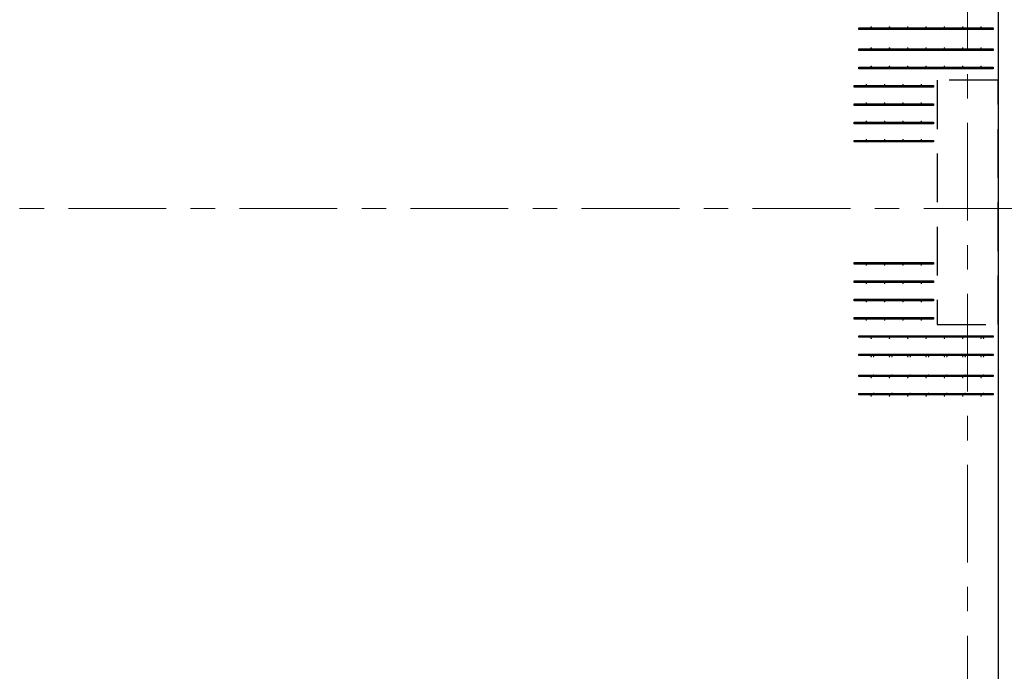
# Model space of a CAD drawing. Header units: metres. Extents: x -38 to 85, y -15 to 19.
# Tile 38 of 95: x 28.67 to 32.7, y 10.9 to 13.57. Entities that reach past the tile are written whole.
import ezdxf

# ---------------------------------------------------------------- set-up
doc = ezdxf.new("R2010")
doc.units = ezdxf.units.M
for name, pattern in [('______11', [0.5, 0.4, -0.05, 0, -0.05]), ('______2', [0.27, 0.2, -0.07]), ('______5', [1.1, 0.8, -0.1, 0.1, -0.1])]:
    doc.linetypes.add(name, pattern=pattern)
for name, color, linetype, lineweight in [('XR$2$Осевая линия (1)', 7, '______5', 13), ('XR$3$Арматурный каркас 01', 4, 'Continuous', 35), ('XR$3$Перекрытие (1)', 7, 'Continuous', 35), ('XR$5$Стена (1)', 7, 'Continuous', 35)]:
    doc.layers.add(name, color=color, linetype=linetype, lineweight=lineweight)

msp = doc.modelspace()

# ---------------------------------------------------------------- hatches: boundary and pattern name
at = {"layer": 'XR$3$Арматурный каркас 01', "linetype": 'Continuous', "lineweight": 50, "transparency": 33554687}
for points in [[(32.158, 13.543), (32.1578, 13.5441), (32.1571, 13.5451), (32.1561, 13.5458), (32.155, 13.546), (32.1539, 13.5458), (32.1529, 13.5451), (32.1522, 13.5441), (32.152, 13.543), (32.1522, 13.5419), (32.1529, 13.5409), (32.1539, 13.5402), (32.155, 13.54), (32.1561, 13.5402), (32.1571, 13.5409), (32.1578, 13.5419)], [(32.233, 13.543), (32.2328, 13.5441), (32.2321, 13.5451), (32.2311, 13.5458), (32.23, 13.546), (32.2289, 13.5458), (32.2279, 13.5451), (32.2272, 13.5441), (32.227, 13.543), (32.2272, 13.5419), (32.2279, 13.5409), (32.2289, 13.5402), (32.23, 13.54), (32.2311, 13.5402), (32.2321, 13.5409), (32.2328, 13.5419)], [(32.308, 13.543), (32.3078, 13.5441), (32.3071, 13.5451), (32.3061, 13.5458), (32.305, 13.546), (32.3039, 13.5458), (32.3029, 13.5451), (32.3022, 13.5441), (32.302, 13.543), (32.3022, 13.5419), (32.3029, 13.5409), (32.3039, 13.5402), (32.305, 13.54), (32.3061, 13.5402), (32.3071, 13.5409), (32.3078, 13.5419)], [(32.383, 13.543), (32.3828, 13.5441), (32.3821, 13.5451), (32.3811, 13.5458), (32.38, 13.546), (32.3789, 13.5458), (32.3779, 13.5451), (32.3772, 13.5441), (32.377, 13.543), (32.3772, 13.5419), (32.3779, 13.5409), (32.3789, 13.5402), (32.38, 13.54), (32.3811, 13.5402), (32.3821, 13.5409), (32.3828, 13.5419)], [(32.458, 13.543), (32.4578, 13.5441), (32.4571, 13.5451), (32.4561, 13.5458), (32.455, 13.546), (32.4539, 13.5458), (32.4529, 13.5451), (32.4522, 13.5441), (32.452, 13.543), (32.4522, 13.5419), (32.4529, 13.5409), (32.4539, 13.5402), (32.455, 13.54), (32.4561, 13.5402), (32.4571, 13.5409), (32.4578, 13.5419)], [(32.533, 13.543), (32.5328, 13.5441), (32.5321, 13.5451), (32.5311, 13.5458), (32.53, 13.546), (32.5289, 13.5458), (32.5279, 13.5451), (32.5272, 13.5441), (32.527, 13.543), (32.5272, 13.5419), (32.5279, 13.5409), (32.5289, 13.5402), (32.53, 13.54), (32.5311, 13.5402), (32.5321, 13.5409), (32.5328, 13.5419)], [(32.608, 13.543), (32.6078, 13.5441), (32.6071, 13.5451), (32.6061, 13.5458), (32.605, 13.546), (32.6039, 13.5458), (32.6029, 13.5451), (32.6022, 13.5441), (32.602, 13.543), (32.6022, 13.5419), (32.6029, 13.5409), (32.6039, 13.5402), (32.605, 13.54), (32.6061, 13.5402), (32.6071, 13.5409), (32.6078, 13.5419)], [(32.158, 13.457), (32.1578, 13.4581), (32.1571, 13.4591), (32.1561, 13.4598), (32.155, 13.46), (32.1539, 13.4598), (32.1529, 13.4591), (32.1522, 13.4581), (32.152, 13.457), (32.1522, 13.4559), (32.1529, 13.4549), (32.1539, 13.4542), (32.155, 13.454), (32.1561, 13.4542), (32.1571, 13.4549), (32.1578, 13.4559)], [(32.233, 13.457), (32.2328, 13.4581), (32.2321, 13.4591), (32.2311, 13.4598), (32.23, 13.46), (32.2289, 13.4598), (32.2279, 13.4591), (32.2272, 13.4581), (32.227, 13.457), (32.2272, 13.4559), (32.2279, 13.4549), (32.2289, 13.4542), (32.23, 13.454), (32.2311, 13.4542), (32.2321, 13.4549), (32.2328, 13.4559)], [(32.308, 13.457), (32.3078, 13.4581), (32.3071, 13.4591), (32.3061, 13.4598), (32.305, 13.46), (32.3039, 13.4598), (32.3029, 13.4591), (32.3022, 13.4581), (32.302, 13.457), (32.3022, 13.4559), (32.3029, 13.4549), (32.3039, 13.4542), (32.305, 13.454), (32.3061, 13.4542), (32.3071, 13.4549), (32.3078, 13.4559)], [(32.383, 13.457), (32.3828, 13.4581), (32.3821, 13.4591), (32.3811, 13.4598), (32.38, 13.46), (32.3789, 13.4598), (32.3779, 13.4591), (32.3772, 13.4581), (32.377, 13.457), (32.3772, 13.4559), (32.3779, 13.4549), (32.3789, 13.4542), (32.38, 13.454), (32.3811, 13.4542), (32.3821, 13.4549), (32.3828, 13.4559)], [(32.458, 13.457), (32.4578, 13.4581), (32.4571, 13.4591), (32.4561, 13.4598), (32.455, 13.46), (32.4539, 13.4598), (32.4529, 13.4591), (32.4522, 13.4581), (32.452, 13.457), (32.4522, 13.4559), (32.4529, 13.4549), (32.4539, 13.4542), (32.455, 13.454), (32.4561, 13.4542), (32.4571, 13.4549), (32.4578, 13.4559)], [(32.533, 13.457), (32.5328, 13.4581), (32.5321, 13.4591), (32.5311, 13.4598), (32.53, 13.46), (32.5289, 13.4598), (32.5279, 13.4591), (32.5272, 13.4581), (32.527, 13.457), (32.5272, 13.4559), (32.5279, 13.4549), (32.5289, 13.4542), (32.53, 13.454), (32.5311, 13.4542), (32.5321, 13.4549), (32.5328, 13.4559)], [(32.608, 13.457), (32.6078, 13.4581), (32.6071, 13.4591), (32.6061, 13.4598), (32.605, 13.46), (32.6039, 13.4598), (32.6029, 13.4591), (32.6022, 13.4581), (32.602, 13.457), (32.6022, 13.4559), (32.6029, 13.4549), (32.6039, 13.4542), (32.605, 13.454), (32.6061, 13.4542), (32.6071, 13.4549), (32.6078, 13.4559)], [(32.158, 13.382), (32.1578, 13.3831), (32.1571, 13.3841), (32.1561, 13.3848), (32.155, 13.385), (32.1539, 13.3848), (32.1529, 13.3841), (32.1522, 13.3831), (32.152, 13.382), (32.1522, 13.3809), (32.1529, 13.3799), (32.1539, 13.3792), (32.155, 13.379), (32.1561, 13.3792), (32.1571, 13.3799), (32.1578, 13.3809)], [(32.233, 13.382), (32.2328, 13.3831), (32.2321, 13.3841), (32.2311, 13.3848), (32.23, 13.385), (32.2289, 13.3848), (32.2279, 13.3841), (32.2272, 13.3831), (32.227, 13.382), (32.2272, 13.3809), (32.2279, 13.3799), (32.2289, 13.3792), (32.23, 13.379), (32.2311, 13.3792), (32.2321, 13.3799), (32.2328, 13.3809)], [(32.308, 13.382), (32.3078, 13.3831), (32.3071, 13.3841), (32.3061, 13.3848), (32.305, 13.385), (32.3039, 13.3848), (32.3029, 13.3841), (32.3022, 13.3831), (32.302, 13.382), (32.3022, 13.3809), (32.3029, 13.3799), (32.3039, 13.3792), (32.305, 13.379), (32.3061, 13.3792), (32.3071, 13.3799), (32.3078, 13.3809)], [(32.383, 13.382), (32.3828, 13.3831), (32.3821, 13.3841), (32.3811, 13.3848), (32.38, 13.385), (32.3789, 13.3848), (32.3779, 13.3841), (32.3772, 13.3831), (32.377, 13.382), (32.3772, 13.3809), (32.3779, 13.3799), (32.3789, 13.3792), (32.38, 13.379), (32.3811, 13.3792), (32.3821, 13.3799), (32.3828, 13.3809)], [(32.458, 13.382), (32.4578, 13.3831), (32.4571, 13.3841), (32.4561, 13.3848), (32.455, 13.385), (32.4539, 13.3848), (32.4529, 13.3841), (32.4522, 13.3831), (32.452, 13.382), (32.4522, 13.3809), (32.4529, 13.3799), (32.4539, 13.3792), (32.455, 13.379), (32.4561, 13.3792), (32.4571, 13.3799), (32.4578, 13.3809)], [(32.533, 13.382), (32.5328, 13.3831), (32.5321, 13.3841), (32.5311, 13.3848), (32.53, 13.385), (32.5289, 13.3848), (32.5279, 13.3841), (32.5272, 13.3831), (32.527, 13.382), (32.5272, 13.3809), (32.5279, 13.3799), (32.5289, 13.3792), (32.53, 13.379), (32.5311, 13.3792), (32.5321, 13.3799), (32.5328, 13.3809)], [(32.608, 13.382), (32.6078, 13.3831), (32.6071, 13.3841), (32.6061, 13.3848), (32.605, 13.385), (32.6039, 13.3848), (32.6029, 13.3841), (32.6022, 13.3831), (32.602, 13.382), (32.6022, 13.3809), (32.6029, 13.3799), (32.6039, 13.3792), (32.605, 13.379), (32.6061, 13.3792), (32.6071, 13.3799), (32.6078, 13.3809)], [(32.138, 13.307), (32.1378, 13.3081), (32.1371, 13.3091), (32.1361, 13.3098), (32.135, 13.31), (32.1339, 13.3098), (32.1329, 13.3091), (32.1322, 13.3081), (32.132, 13.307), (32.1322, 13.3059), (32.1329, 13.3049), (32.1339, 13.3042), (32.135, 13.304), (32.1361, 13.3042), (32.1371, 13.3049), (32.1378, 13.3059)], [(32.213, 13.307), (32.2128, 13.3081), (32.2121, 13.3091), (32.2111, 13.3098), (32.21, 13.31), (32.2089, 13.3098), (32.2079, 13.3091), (32.2072, 13.3081), (32.207, 13.307), (32.2072, 13.3059), (32.2079, 13.3049), (32.2089, 13.3042), (32.21, 13.304), (32.2111, 13.3042), (32.2121, 13.3049), (32.2128, 13.3059)], [(32.288, 13.307), (32.2878, 13.3081), (32.2871, 13.3091), (32.2861, 13.3098), (32.285, 13.31), (32.2839, 13.3098), (32.2829, 13.3091), (32.2822, 13.3081), (32.282, 13.307), (32.2822, 13.3059), (32.2829, 13.3049), (32.2839, 13.3042), (32.285, 13.304), (32.2861, 13.3042), (32.2871, 13.3049), (32.2878, 13.3059)], [(32.363, 13.307), (32.3628, 13.3081), (32.3621, 13.3091), (32.3611, 13.3098), (32.36, 13.31), (32.3589, 13.3098), (32.3579, 13.3091), (32.3572, 13.3081), (32.357, 13.307), (32.3572, 13.3059), (32.3579, 13.3049), (32.3589, 13.3042), (32.36, 13.304), (32.3611, 13.3042), (32.3621, 13.3049), (32.3628, 13.3059)], [(32.138, 13.232), (32.1378, 13.2331), (32.1371, 13.2341), (32.1361, 13.2348), (32.135, 13.235), (32.1339, 13.2348), (32.1329, 13.2341), (32.1322, 13.2331), (32.132, 13.232), (32.1322, 13.2309), (32.1329, 13.2299), (32.1339, 13.2292), (32.135, 13.229), (32.1361, 13.2292), (32.1371, 13.2299), (32.1378, 13.2309)], [(32.213, 13.232), (32.2128, 13.2331), (32.2121, 13.2341), (32.2111, 13.2348), (32.21, 13.235), (32.2089, 13.2348), (32.2079, 13.2341), (32.2072, 13.2331), (32.207, 13.232), (32.2072, 13.2309), (32.2079, 13.2299), (32.2089, 13.2292), (32.21, 13.229), (32.2111, 13.2292), (32.2121, 13.2299), (32.2128, 13.2309)], [(32.288, 13.232), (32.2878, 13.2331), (32.2871, 13.2341), (32.2861, 13.2348), (32.285, 13.235), (32.2839, 13.2348), (32.2829, 13.2341), (32.2822, 13.2331), (32.282, 13.232), (32.2822, 13.2309), (32.2829, 13.2299), (32.2839, 13.2292), (32.285, 13.229), (32.2861, 13.2292), (32.2871, 13.2299), (32.2878, 13.2309)], [(32.363, 13.232), (32.3628, 13.2331), (32.3621, 13.2341), (32.3611, 13.2348), (32.36, 13.235), (32.3589, 13.2348), (32.3579, 13.2341), (32.3572, 13.2331), (32.357, 13.232), (32.3572, 13.2309), (32.3579, 13.2299), (32.3589, 13.2292), (32.36, 13.229), (32.3611, 13.2292), (32.3621, 13.2299), (32.3628, 13.2309)], [(32.138, 13.157), (32.1378, 13.1581), (32.1371, 13.1591), (32.1361, 13.1598), (32.135, 13.16), (32.1339, 13.1598), (32.1329, 13.1591), (32.1322, 13.1581), (32.132, 13.157), (32.1322, 13.1559), (32.1329, 13.1549), (32.1339, 13.1542), (32.135, 13.154), (32.1361, 13.1542), (32.1371, 13.1549), (32.1378, 13.1559)], [(32.213, 13.157), (32.2128, 13.1581), (32.2121, 13.1591), (32.2111, 13.1598), (32.21, 13.16), (32.2089, 13.1598), (32.2079, 13.1591), (32.2072, 13.1581), (32.207, 13.157), (32.2072, 13.1559), (32.2079, 13.1549), (32.2089, 13.1542), (32.21, 13.154), (32.2111, 13.1542), (32.2121, 13.1549), (32.2128, 13.1559)], [(32.288, 13.157), (32.2878, 13.1581), (32.2871, 13.1591), (32.2861, 13.1598), (32.285, 13.16), (32.2839, 13.1598), (32.2829, 13.1591), (32.2822, 13.1581), (32.282, 13.157), (32.2822, 13.1559), (32.2829, 13.1549), (32.2839, 13.1542), (32.285, 13.154), (32.2861, 13.1542), (32.2871, 13.1549), (32.2878, 13.1559)], [(32.363, 13.157), (32.3628, 13.1581), (32.3621, 13.1591), (32.3611, 13.1598), (32.36, 13.16), (32.3589, 13.1598), (32.3579, 13.1591), (32.3572, 13.1581), (32.357, 13.157), (32.3572, 13.1559), (32.3579, 13.1549), (32.3589, 13.1542), (32.36, 13.154), (32.3611, 13.1542), (32.3621, 13.1549), (32.3628, 13.1559)], [(32.138, 13.082), (32.1378, 13.0831), (32.1371, 13.0841), (32.1361, 13.0848), (32.135, 13.085), (32.1339, 13.0848), (32.1329, 13.0841), (32.1322, 13.0831), (32.132, 13.082), (32.1322, 13.0809), (32.1329, 13.0799), (32.1339, 13.0792), (32.135, 13.079), (32.1361, 13.0792), (32.1371, 13.0799), (32.1378, 13.0809)], [(32.213, 13.082), (32.2128, 13.0831), (32.2121, 13.0841), (32.2111, 13.0848), (32.21, 13.085), (32.2089, 13.0848), (32.2079, 13.0841), (32.2072, 13.0831), (32.207, 13.082), (32.2072, 13.0809), (32.2079, 13.0799), (32.2089, 13.0792), (32.21, 13.079), (32.2111, 13.0792), (32.2121, 13.0799), (32.2128, 13.0809)], [(32.288, 13.082), (32.2878, 13.0831), (32.2871, 13.0841), (32.2861, 13.0848), (32.285, 13.085), (32.2839, 13.0848), (32.2829, 13.0841), (32.2822, 13.0831), (32.282, 13.082), (32.2822, 13.0809), (32.2829, 13.0799), (32.2839, 13.0792), (32.285, 13.079), (32.2861, 13.0792), (32.2871, 13.0799), (32.2878, 13.0809)], [(32.363, 13.082), (32.3628, 13.0831), (32.3621, 13.0841), (32.3611, 13.0848), (32.36, 13.085), (32.3589, 13.0848), (32.3579, 13.0841), (32.3572, 13.0831), (32.357, 13.082), (32.3572, 13.0809), (32.3579, 13.0799), (32.3589, 13.0792), (32.36, 13.079), (32.3611, 13.0792), (32.3621, 13.0799), (32.3628, 13.0809)], [(32.138, 12.568), (32.1378, 12.5691), (32.1371, 12.5701), (32.1361, 12.5708), (32.135, 12.571), (32.1339, 12.5708), (32.1329, 12.5701), (32.1322, 12.5691), (32.132, 12.568), (32.1322, 12.5669), (32.1329, 12.5659), (32.1339, 12.5652), (32.135, 12.565), (32.1361, 12.5652), (32.1371, 12.5659), (32.1378, 12.5669)], [(32.213, 12.568), (32.2128, 12.5691), (32.2121, 12.5701), (32.2111, 12.5708), (32.21, 12.571), (32.2089, 12.5708), (32.2079, 12.5701), (32.2072, 12.5691), (32.207, 12.568), (32.2072, 12.5669), (32.2079, 12.5659), (32.2089, 12.5652), (32.21, 12.565), (32.2111, 12.5652), (32.2121, 12.5659), (32.2128, 12.5669)], [(32.288, 12.568), (32.2878, 12.5691), (32.2871, 12.5701), (32.2861, 12.5708), (32.285, 12.571), (32.2839, 12.5708), (32.2829, 12.5701), (32.2822, 12.5691), (32.282, 12.568), (32.2822, 12.5669), (32.2829, 12.5659), (32.2839, 12.5652), (32.285, 12.565), (32.2861, 12.5652), (32.2871, 12.5659), (32.2878, 12.5669)], [(32.363, 12.568), (32.3628, 12.5691), (32.3621, 12.5701), (32.3611, 12.5708), (32.36, 12.571), (32.3589, 12.5708), (32.3579, 12.5701), (32.3572, 12.5691), (32.357, 12.568), (32.3572, 12.5669), (32.3579, 12.5659), (32.3589, 12.5652), (32.36, 12.565), (32.3611, 12.5652), (32.3621, 12.5659), (32.3628, 12.5669)], [(32.138, 12.493), (32.1378, 12.4941), (32.1371, 12.4951), (32.1361, 12.4958), (32.135, 12.496), (32.1339, 12.4958), (32.1329, 12.4951), (32.1322, 12.4941), (32.132, 12.493), (32.1322, 12.4919), (32.1329, 12.4909), (32.1339, 12.4902), (32.135, 12.49), (32.1361, 12.4902), (32.1371, 12.4909), (32.1378, 12.4919)], [(32.213, 12.493), (32.2128, 12.4941), (32.2121, 12.4951), (32.2111, 12.4958), (32.21, 12.496), (32.2089, 12.4958), (32.2079, 12.4951), (32.2072, 12.4941), (32.207, 12.493), (32.2072, 12.4919), (32.2079, 12.4909), (32.2089, 12.4902), (32.21, 12.49), (32.2111, 12.4902), (32.2121, 12.4909), (32.2128, 12.4919)], [(32.288, 12.493), (32.2878, 12.4941), (32.2871, 12.4951), (32.2861, 12.4958), (32.285, 12.496), (32.2839, 12.4958), (32.2829, 12.4951), (32.2822, 12.4941), (32.282, 12.493), (32.2822, 12.4919), (32.2829, 12.4909), (32.2839, 12.4902), (32.285, 12.49), (32.2861, 12.4902), (32.2871, 12.4909), (32.2878, 12.4919)], [(32.363, 12.493), (32.3628, 12.4941), (32.3621, 12.4951), (32.3611, 12.4958), (32.36, 12.496), (32.3589, 12.4958), (32.3579, 12.4951), (32.3572, 12.4941), (32.357, 12.493), (32.3572, 12.4919), (32.3579, 12.4909), (32.3589, 12.4902), (32.36, 12.49), (32.3611, 12.4902), (32.3621, 12.4909), (32.3628, 12.4919)], [(32.138, 12.418), (32.1378, 12.4191), (32.1371, 12.4201), (32.1361, 12.4208), (32.135, 12.421), (32.1339, 12.4208), (32.1329, 12.4201), (32.1322, 12.4191), (32.132, 12.418), (32.1322, 12.4169), (32.1329, 12.4159), (32.1339, 12.4152), (32.135, 12.415), (32.1361, 12.4152), (32.1371, 12.4159), (32.1378, 12.4169)], [(32.213, 12.418), (32.2128, 12.4191), (32.2121, 12.4201), (32.2111, 12.4208), (32.21, 12.421), (32.2089, 12.4208), (32.2079, 12.4201), (32.2072, 12.4191), (32.207, 12.418), (32.2072, 12.4169), (32.2079, 12.4159), (32.2089, 12.4152), (32.21, 12.415), (32.2111, 12.4152), (32.2121, 12.4159), (32.2128, 12.4169)], [(32.288, 12.418), (32.2878, 12.4191), (32.2871, 12.4201), (32.2861, 12.4208), (32.285, 12.421), (32.2839, 12.4208), (32.2829, 12.4201), (32.2822, 12.4191), (32.282, 12.418), (32.2822, 12.4169), (32.2829, 12.4159), (32.2839, 12.4152), (32.285, 12.415), (32.2861, 12.4152), (32.2871, 12.4159), (32.2878, 12.4169)], [(32.363, 12.418), (32.3628, 12.4191), (32.3621, 12.4201), (32.3611, 12.4208), (32.36, 12.421), (32.3589, 12.4208), (32.3579, 12.4201), (32.3572, 12.4191), (32.357, 12.418), (32.3572, 12.4169), (32.3579, 12.4159), (32.3589, 12.4152), (32.36, 12.415), (32.3611, 12.4152), (32.3621, 12.4159), (32.3628, 12.4169)], [(32.138, 12.343), (32.1378, 12.3441), (32.1371, 12.3451), (32.1361, 12.3458), (32.135, 12.346), (32.1339, 12.3458), (32.1329, 12.3451), (32.1322, 12.3441), (32.132, 12.343), (32.1322, 12.3419), (32.1329, 12.3409), (32.1339, 12.3402), (32.135, 12.34), (32.1361, 12.3402), (32.1371, 12.3409), (32.1378, 12.3419)], [(32.213, 12.343), (32.2128, 12.3441), (32.2121, 12.3451), (32.2111, 12.3458), (32.21, 12.346), (32.2089, 12.3458), (32.2079, 12.3451), (32.2072, 12.3441), (32.207, 12.343), (32.2072, 12.3419), (32.2079, 12.3409), (32.2089, 12.3402), (32.21, 12.34), (32.2111, 12.3402), (32.2121, 12.3409), (32.2128, 12.3419)], [(32.288, 12.343), (32.2878, 12.3441), (32.2871, 12.3451), (32.2861, 12.3458), (32.285, 12.346), (32.2839, 12.3458), (32.2829, 12.3451), (32.2822, 12.3441), (32.282, 12.343), (32.2822, 12.3419), (32.2829, 12.3409), (32.2839, 12.3402), (32.285, 12.34), (32.2861, 12.3402), (32.2871, 12.3409), (32.2878, 12.3419)], [(32.363, 12.343), (32.3628, 12.3441), (32.3621, 12.3451), (32.3611, 12.3458), (32.36, 12.346), (32.3589, 12.3458), (32.3579, 12.3451), (32.3572, 12.3441), (32.357, 12.343), (32.3572, 12.3419), (32.3579, 12.3409), (32.3589, 12.3402), (32.36, 12.34), (32.3611, 12.3402), (32.3621, 12.3409), (32.3628, 12.3419)], [(32.158, 12.268), (32.1578, 12.2691), (32.1571, 12.2701), (32.1561, 12.2708), (32.155, 12.271), (32.1539, 12.2708), (32.1529, 12.2701), (32.1522, 12.2691), (32.152, 12.268), (32.1522, 12.2669), (32.1529, 12.2659), (32.1539, 12.2652), (32.155, 12.265), (32.1561, 12.2652), (32.1571, 12.2659), (32.1578, 12.2669)], [(32.233, 12.268), (32.2328, 12.2691), (32.2321, 12.2701), (32.2311, 12.2708), (32.23, 12.271), (32.2289, 12.2708), (32.2279, 12.2701), (32.2272, 12.2691), (32.227, 12.268), (32.2272, 12.2669), (32.2279, 12.2659), (32.2289, 12.2652), (32.23, 12.265), (32.2311, 12.2652), (32.2321, 12.2659), (32.2328, 12.2669)], [(32.308, 12.268), (32.3078, 12.2691), (32.3071, 12.2701), (32.3061, 12.2708), (32.305, 12.271), (32.3039, 12.2708), (32.3029, 12.2701), (32.3022, 12.2691), (32.302, 12.268), (32.3022, 12.2669), (32.3029, 12.2659), (32.3039, 12.2652), (32.305, 12.265), (32.3061, 12.2652), (32.3071, 12.2659), (32.3078, 12.2669)], [(32.383, 12.268), (32.3828, 12.2691), (32.3821, 12.2701), (32.3811, 12.2708), (32.38, 12.271), (32.3789, 12.2708), (32.3779, 12.2701), (32.3772, 12.2691), (32.377, 12.268), (32.3772, 12.2669), (32.3779, 12.2659), (32.3789, 12.2652), (32.38, 12.265), (32.3811, 12.2652), (32.3821, 12.2659), (32.3828, 12.2669)], [(32.458, 12.268), (32.4578, 12.2691), (32.4571, 12.2701), (32.4561, 12.2708), (32.455, 12.271), (32.4539, 12.2708), (32.4529, 12.2701), (32.4522, 12.2691), (32.452, 12.268), (32.4522, 12.2669), (32.4529, 12.2659), (32.4539, 12.2652), (32.455, 12.265), (32.4561, 12.2652), (32.4571, 12.2659), (32.4578, 12.2669)], [(32.533, 12.268), (32.5328, 12.2691), (32.5321, 12.2701), (32.5311, 12.2708), (32.53, 12.271), (32.5289, 12.2708), (32.5279, 12.2701), (32.5272, 12.2691), (32.527, 12.268), (32.5272, 12.2669), (32.5279, 12.2659), (32.5289, 12.2652), (32.53, 12.265), (32.5311, 12.2652), (32.5321, 12.2659), (32.5328, 12.2669)], [(32.608, 12.268), (32.6078, 12.2691), (32.6071, 12.2701), (32.6061, 12.2708), (32.605, 12.271), (32.6039, 12.2708), (32.6029, 12.2701), (32.6022, 12.2691), (32.602, 12.268), (32.6022, 12.2669), (32.6029, 12.2659), (32.6039, 12.2652), (32.605, 12.265), (32.6061, 12.2652), (32.6071, 12.2659), (32.6078, 12.2669)], [(32.618, 12.268), (32.6178, 12.2691), (32.6171, 12.2701), (32.6161, 12.2708), (32.615, 12.271), (32.6139, 12.2708), (32.6129, 12.2701), (32.6122, 12.2691), (32.612, 12.268), (32.6122, 12.2669), (32.6129, 12.2659), (32.6139, 12.2652), (32.615, 12.265), (32.6161, 12.2652), (32.6171, 12.2659), (32.6178, 12.2669)], [(32.158, 12.193), (32.1578, 12.1941), (32.1571, 12.1951), (32.1561, 12.1958), (32.155, 12.196), (32.1539, 12.1958), (32.1529, 12.1951), (32.1522, 12.1941), (32.152, 12.193), (32.1522, 12.1919), (32.1529, 12.1909), (32.1539, 12.1902), (32.155, 12.19), (32.1561, 12.1902), (32.1571, 12.1909), (32.1578, 12.1919)], [(32.168, 12.193), (32.1678, 12.1941), (32.1671, 12.1951), (32.1661, 12.1958), (32.165, 12.196), (32.1639, 12.1958), (32.1629, 12.1951), (32.1622, 12.1941), (32.162, 12.193), (32.1622, 12.1919), (32.1629, 12.1909), (32.1639, 12.1902), (32.165, 12.19), (32.1661, 12.1902), (32.1671, 12.1909), (32.1678, 12.1919)], [(32.233, 12.193), (32.2328, 12.1941), (32.2321, 12.1951), (32.2311, 12.1958), (32.23, 12.196), (32.2289, 12.1958), (32.2279, 12.1951), (32.2272, 12.1941), (32.227, 12.193), (32.2272, 12.1919), (32.2279, 12.1909), (32.2289, 12.1902), (32.23, 12.19), (32.2311, 12.1902), (32.2321, 12.1909), (32.2328, 12.1919)], [(32.243, 12.193), (32.2428, 12.1941), (32.2421, 12.1951), (32.2411, 12.1958), (32.24, 12.196), (32.2389, 12.1958), (32.2379, 12.1951), (32.2372, 12.1941), (32.237, 12.193), (32.2372, 12.1919), (32.2379, 12.1909), (32.2389, 12.1902), (32.24, 12.19), (32.2411, 12.1902), (32.2421, 12.1909), (32.2428, 12.1919)], [(32.308, 12.193), (32.3078, 12.1941), (32.3071, 12.1951), (32.3061, 12.1958), (32.305, 12.196), (32.3039, 12.1958), (32.3029, 12.1951), (32.3022, 12.1941), (32.302, 12.193), (32.3022, 12.1919), (32.3029, 12.1909), (32.3039, 12.1902), (32.305, 12.19), (32.3061, 12.1902), (32.3071, 12.1909), (32.3078, 12.1919)], [(32.318, 12.193), (32.3178, 12.1941), (32.3171, 12.1951), (32.3161, 12.1958), (32.315, 12.196), (32.3139, 12.1958), (32.3129, 12.1951), (32.3122, 12.1941), (32.312, 12.193), (32.3122, 12.1919), (32.3129, 12.1909), (32.3139, 12.1902), (32.315, 12.19), (32.3161, 12.1902), (32.3171, 12.1909), (32.3178, 12.1919)], [(32.383, 12.193), (32.3828, 12.1941), (32.3821, 12.1951), (32.3811, 12.1958), (32.38, 12.196), (32.3789, 12.1958), (32.3779, 12.1951), (32.3772, 12.1941), (32.377, 12.193), (32.3772, 12.1919), (32.3779, 12.1909), (32.3789, 12.1902), (32.38, 12.19), (32.3811, 12.1902), (32.3821, 12.1909), (32.3828, 12.1919)], [(32.393, 12.193), (32.3928, 12.1941), (32.3921, 12.1951), (32.3911, 12.1958), (32.39, 12.196), (32.3889, 12.1958), (32.3879, 12.1951), (32.3872, 12.1941), (32.387, 12.193), (32.3872, 12.1919), (32.3879, 12.1909), (32.3889, 12.1902), (32.39, 12.19), (32.3911, 12.1902), (32.3921, 12.1909), (32.3928, 12.1919)], [(32.458, 12.193), (32.4578, 12.1941), (32.4571, 12.1951), (32.4561, 12.1958), (32.455, 12.196), (32.4539, 12.1958), (32.4529, 12.1951), (32.4522, 12.1941), (32.452, 12.193), (32.4522, 12.1919), (32.4529, 12.1909), (32.4539, 12.1902), (32.455, 12.19), (32.4561, 12.1902), (32.4571, 12.1909), (32.4578, 12.1919)], [(32.468, 12.193), (32.4678, 12.1941), (32.4671, 12.1951), (32.4661, 12.1958), (32.465, 12.196), (32.4639, 12.1958), (32.4629, 12.1951), (32.4622, 12.1941), (32.462, 12.193), (32.4622, 12.1919), (32.4629, 12.1909), (32.4639, 12.1902), (32.465, 12.19), (32.4661, 12.1902), (32.4671, 12.1909), (32.4678, 12.1919)], [(32.533, 12.193), (32.5328, 12.1941), (32.5321, 12.1951), (32.5311, 12.1958), (32.53, 12.196), (32.5289, 12.1958), (32.5279, 12.1951), (32.5272, 12.1941), (32.527, 12.193), (32.5272, 12.1919), (32.5279, 12.1909), (32.5289, 12.1902), (32.53, 12.19), (32.5311, 12.1902), (32.5321, 12.1909), (32.5328, 12.1919)], [(32.543, 12.193), (32.5428, 12.1941), (32.5421, 12.1951), (32.5411, 12.1958), (32.54, 12.196), (32.5389, 12.1958), (32.5379, 12.1951), (32.5372, 12.1941), (32.537, 12.193), (32.5372, 12.1919), (32.5379, 12.1909), (32.5389, 12.1902), (32.54, 12.19), (32.5411, 12.1902), (32.5421, 12.1909), (32.5428, 12.1919)], [(32.608, 12.193), (32.6078, 12.1941), (32.6071, 12.1951), (32.6061, 12.1958), (32.605, 12.196), (32.6039, 12.1958), (32.6029, 12.1951), (32.6022, 12.1941), (32.602, 12.193), (32.6022, 12.1919), (32.6029, 12.1909), (32.6039, 12.1902), (32.605, 12.19), (32.6061, 12.1902), (32.6071, 12.1909), (32.6078, 12.1919)], [(32.618, 12.193), (32.6178, 12.1941), (32.6171, 12.1951), (32.6161, 12.1958), (32.615, 12.196), (32.6139, 12.1958), (32.6129, 12.1951), (32.6122, 12.1941), (32.612, 12.193), (32.6122, 12.1919), (32.6129, 12.1909), (32.6139, 12.1902), (32.615, 12.19), (32.6161, 12.1902), (32.6171, 12.1909), (32.6178, 12.1919)], [(32.158, 12.107), (32.1578, 12.1081), (32.1571, 12.1091), (32.1561, 12.1098), (32.155, 12.11), (32.1539, 12.1098), (32.1529, 12.1091), (32.1522, 12.1081), (32.152, 12.107), (32.1522, 12.1059), (32.1529, 12.1049), (32.1539, 12.1042), (32.155, 12.104), (32.1561, 12.1042), (32.1571, 12.1049), (32.1578, 12.1059)], [(32.168, 12.118), (32.1678, 12.1191), (32.1671, 12.1201), (32.1661, 12.1208), (32.165, 12.121), (32.1639, 12.1208), (32.1629, 12.1201), (32.1622, 12.1191), (32.162, 12.118), (32.1622, 12.1169), (32.1629, 12.1159), (32.1639, 12.1152), (32.165, 12.115), (32.1661, 12.1152), (32.1671, 12.1159), (32.1678, 12.1169)], [(32.233, 12.107), (32.2328, 12.1081), (32.2321, 12.1091), (32.2311, 12.1098), (32.23, 12.11), (32.2289, 12.1098), (32.2279, 12.1091), (32.2272, 12.1081), (32.227, 12.107), (32.2272, 12.1059), (32.2279, 12.1049), (32.2289, 12.1042), (32.23, 12.104), (32.2311, 12.1042), (32.2321, 12.1049), (32.2328, 12.1059)], [(32.243, 12.118), (32.2428, 12.1191), (32.2421, 12.1201), (32.2411, 12.1208), (32.24, 12.121), (32.2389, 12.1208), (32.2379, 12.1201), (32.2372, 12.1191), (32.237, 12.118), (32.2372, 12.1169), (32.2379, 12.1159), (32.2389, 12.1152), (32.24, 12.115), (32.2411, 12.1152), (32.2421, 12.1159), (32.2428, 12.1169)], [(32.308, 12.107), (32.3078, 12.1081), (32.3071, 12.1091), (32.3061, 12.1098), (32.305, 12.11), (32.3039, 12.1098), (32.3029, 12.1091), (32.3022, 12.1081), (32.302, 12.107), (32.3022, 12.1059), (32.3029, 12.1049), (32.3039, 12.1042), (32.305, 12.104), (32.3061, 12.1042), (32.3071, 12.1049), (32.3078, 12.1059)], [(32.318, 12.118), (32.3178, 12.1191), (32.3171, 12.1201), (32.3161, 12.1208), (32.315, 12.121), (32.3139, 12.1208), (32.3129, 12.1201), (32.3122, 12.1191), (32.312, 12.118), (32.3122, 12.1169), (32.3129, 12.1159), (32.3139, 12.1152), (32.315, 12.115), (32.3161, 12.1152), (32.3171, 12.1159), (32.3178, 12.1169)], [(32.383, 12.107), (32.3828, 12.1081), (32.3821, 12.1091), (32.3811, 12.1098), (32.38, 12.11), (32.3789, 12.1098), (32.3779, 12.1091), (32.3772, 12.1081), (32.377, 12.107), (32.3772, 12.1059), (32.3779, 12.1049), (32.3789, 12.1042), (32.38, 12.104), (32.3811, 12.1042), (32.3821, 12.1049), (32.3828, 12.1059)], [(32.393, 12.118), (32.3928, 12.1191), (32.3921, 12.1201), (32.3911, 12.1208), (32.39, 12.121), (32.3889, 12.1208), (32.3879, 12.1201), (32.3872, 12.1191), (32.387, 12.118), (32.3872, 12.1169), (32.3879, 12.1159), (32.3889, 12.1152), (32.39, 12.115), (32.3911, 12.1152), (32.3921, 12.1159), (32.3928, 12.1169)], [(32.458, 12.107), (32.4578, 12.1081), (32.4571, 12.1091), (32.4561, 12.1098), (32.455, 12.11), (32.4539, 12.1098), (32.4529, 12.1091), (32.4522, 12.1081), (32.452, 12.107), (32.4522, 12.1059), (32.4529, 12.1049), (32.4539, 12.1042), (32.455, 12.104), (32.4561, 12.1042), (32.4571, 12.1049), (32.4578, 12.1059)], [(32.468, 12.118), (32.4678, 12.1191), (32.4671, 12.1201), (32.4661, 12.1208), (32.465, 12.121), (32.4639, 12.1208), (32.4629, 12.1201), (32.4622, 12.1191), (32.462, 12.118), (32.4622, 12.1169), (32.4629, 12.1159), (32.4639, 12.1152), (32.465, 12.115), (32.4661, 12.1152), (32.4671, 12.1159), (32.4678, 12.1169)], [(32.533, 12.107), (32.5328, 12.1081), (32.5321, 12.1091), (32.5311, 12.1098), (32.53, 12.11), (32.5289, 12.1098), (32.5279, 12.1091), (32.5272, 12.1081), (32.527, 12.107), (32.5272, 12.1059), (32.5279, 12.1049), (32.5289, 12.1042), (32.53, 12.104), (32.5311, 12.1042), (32.5321, 12.1049), (32.5328, 12.1059)], [(32.543, 12.118), (32.5428, 12.1191), (32.5421, 12.1201), (32.5411, 12.1208), (32.54, 12.121), (32.5389, 12.1208), (32.5379, 12.1201), (32.5372, 12.1191), (32.537, 12.118), (32.5372, 12.1169), (32.5379, 12.1159), (32.5389, 12.1152), (32.54, 12.115), (32.5411, 12.1152), (32.5421, 12.1159), (32.5428, 12.1169)], [(32.608, 12.107), (32.6078, 12.1081), (32.6071, 12.1091), (32.6061, 12.1098), (32.605, 12.11), (32.6039, 12.1098), (32.6029, 12.1091), (32.6022, 12.1081), (32.602, 12.107), (32.6022, 12.1059), (32.6029, 12.1049), (32.6039, 12.1042), (32.605, 12.104), (32.6061, 12.1042), (32.6071, 12.1049), (32.6078, 12.1059)], [(32.618, 12.118), (32.6178, 12.1191), (32.6171, 12.1201), (32.6161, 12.1208), (32.615, 12.121), (32.6139, 12.1208), (32.6129, 12.1201), (32.6122, 12.1191), (32.612, 12.118), (32.6122, 12.1169), (32.6129, 12.1159), (32.6139, 12.1152), (32.615, 12.115), (32.6161, 12.1152), (32.6171, 12.1159), (32.6178, 12.1169)], [(32.158, 12.032), (32.1578, 12.0331), (32.1571, 12.0341), (32.1561, 12.0348), (32.155, 12.035), (32.1539, 12.0348), (32.1529, 12.0341), (32.1522, 12.0331), (32.152, 12.032), (32.1522, 12.0309), (32.1529, 12.0299), (32.1539, 12.0292), (32.155, 12.029), (32.1561, 12.0292), (32.1571, 12.0299), (32.1578, 12.0309)], [(32.168, 12.043), (32.1678, 12.0441), (32.1671, 12.0451), (32.1661, 12.0458), (32.165, 12.046), (32.1639, 12.0458), (32.1629, 12.0451), (32.1622, 12.0441), (32.162, 12.043), (32.1622, 12.0419), (32.1629, 12.0409), (32.1639, 12.0402), (32.165, 12.04), (32.1661, 12.0402), (32.1671, 12.0409), (32.1678, 12.0419)], [(32.233, 12.032), (32.2328, 12.0331), (32.2321, 12.0341), (32.2311, 12.0348), (32.23, 12.035), (32.2289, 12.0348), (32.2279, 12.0341), (32.2272, 12.0331), (32.227, 12.032), (32.2272, 12.0309), (32.2279, 12.0299), (32.2289, 12.0292), (32.23, 12.029), (32.2311, 12.0292), (32.2321, 12.0299), (32.2328, 12.0309)], [(32.243, 12.043), (32.2428, 12.0441), (32.2421, 12.0451), (32.2411, 12.0458), (32.24, 12.046), (32.2389, 12.0458), (32.2379, 12.0451), (32.2372, 12.0441), (32.237, 12.043), (32.2372, 12.0419), (32.2379, 12.0409), (32.2389, 12.0402), (32.24, 12.04), (32.2411, 12.0402), (32.2421, 12.0409), (32.2428, 12.0419)], [(32.308, 12.032), (32.3078, 12.0331), (32.3071, 12.0341), (32.3061, 12.0348), (32.305, 12.035), (32.3039, 12.0348), (32.3029, 12.0341), (32.3022, 12.0331), (32.302, 12.032), (32.3022, 12.0309), (32.3029, 12.0299), (32.3039, 12.0292), (32.305, 12.029), (32.3061, 12.0292), (32.3071, 12.0299), (32.3078, 12.0309)], [(32.318, 12.043), (32.3178, 12.0441), (32.3171, 12.0451), (32.3161, 12.0458), (32.315, 12.046), (32.3139, 12.0458), (32.3129, 12.0451), (32.3122, 12.0441), (32.312, 12.043), (32.3122, 12.0419), (32.3129, 12.0409), (32.3139, 12.0402), (32.315, 12.04), (32.3161, 12.0402), (32.3171, 12.0409), (32.3178, 12.0419)], [(32.383, 12.032), (32.3828, 12.0331), (32.3821, 12.0341), (32.3811, 12.0348), (32.38, 12.035), (32.3789, 12.0348), (32.3779, 12.0341), (32.3772, 12.0331), (32.377, 12.032), (32.3772, 12.0309), (32.3779, 12.0299), (32.3789, 12.0292), (32.38, 12.029), (32.3811, 12.0292), (32.3821, 12.0299), (32.3828, 12.0309)], [(32.393, 12.043), (32.3928, 12.0441), (32.3921, 12.0451), (32.3911, 12.0458), (32.39, 12.046), (32.3889, 12.0458), (32.3879, 12.0451), (32.3872, 12.0441), (32.387, 12.043), (32.3872, 12.0419), (32.3879, 12.0409), (32.3889, 12.0402), (32.39, 12.04), (32.3911, 12.0402), (32.3921, 12.0409), (32.3928, 12.0419)], [(32.458, 12.032), (32.4578, 12.0331), (32.4571, 12.0341), (32.4561, 12.0348), (32.455, 12.035), (32.4539, 12.0348), (32.4529, 12.0341), (32.4522, 12.0331), (32.452, 12.032), (32.4522, 12.0309), (32.4529, 12.0299), (32.4539, 12.0292), (32.455, 12.029), (32.4561, 12.0292), (32.4571, 12.0299), (32.4578, 12.0309)], [(32.468, 12.043), (32.4678, 12.0441), (32.4671, 12.0451), (32.4661, 12.0458), (32.465, 12.046), (32.4639, 12.0458), (32.4629, 12.0451), (32.4622, 12.0441), (32.462, 12.043), (32.4622, 12.0419), (32.4629, 12.0409), (32.4639, 12.0402), (32.465, 12.04), (32.4661, 12.0402), (32.4671, 12.0409), (32.4678, 12.0419)], [(32.533, 12.032), (32.5328, 12.0331), (32.5321, 12.0341), (32.5311, 12.0348), (32.53, 12.035), (32.5289, 12.0348), (32.5279, 12.0341), (32.5272, 12.0331), (32.527, 12.032), (32.5272, 12.0309), (32.5279, 12.0299), (32.5289, 12.0292), (32.53, 12.029), (32.5311, 12.0292), (32.5321, 12.0299), (32.5328, 12.0309)], [(32.543, 12.043), (32.5428, 12.0441), (32.5421, 12.0451), (32.5411, 12.0458), (32.54, 12.046), (32.5389, 12.0458), (32.5379, 12.0451), (32.5372, 12.0441), (32.537, 12.043), (32.5372, 12.0419), (32.5379, 12.0409), (32.5389, 12.0402), (32.54, 12.04), (32.5411, 12.0402), (32.5421, 12.0409), (32.5428, 12.0419)], [(32.608, 12.032), (32.6078, 12.0331), (32.6071, 12.0341), (32.6061, 12.0348), (32.605, 12.035), (32.6039, 12.0348), (32.6029, 12.0341), (32.6022, 12.0331), (32.602, 12.032), (32.6022, 12.0309), (32.6029, 12.0299), (32.6039, 12.0292), (32.605, 12.029), (32.6061, 12.0292), (32.6071, 12.0299), (32.6078, 12.0309)], [(32.618, 12.043), (32.6178, 12.0441), (32.6171, 12.0451), (32.6161, 12.0458), (32.615, 12.046), (32.6139, 12.0458), (32.6129, 12.0451), (32.6122, 12.0441), (32.612, 12.043), (32.6122, 12.0419), (32.6129, 12.0409), (32.6139, 12.0402), (32.615, 12.04), (32.6161, 12.0402), (32.6171, 12.0409), (32.6178, 12.0419)]]:
    msp.add_hatch(color=2, dxfattribs=at).paths.add_polyline_path(points)

# ---------------------------------------------------------------- linework, layer by layer
at = {"layer": 'XR$2$Осевая линия (1)', "color": 253, "linetype": '______11', "lineweight": 13, "true_color": 0xa0a0a0, "transparency": 33554687}
for p, q in [((32.55, -2.65), (32.55, 18.35)), ((-2.63, 12.8), (62.6, 12.8))]:
    msp.add_line(p, q, dxfattribs=at)
at = {"layer": 'XR$3$Арматурный каркас 01', "color": 2, "linetype": 'Continuous', "lineweight": 25, "transparency": 33554687}
for points in [[(32.655, 13.533), (32.105, 13.533), (32.105, 13.539), (32.655, 13.539), (32.655, 13.533)], [(32.655, 13.533), (32.105, 13.533), (32.105, 13.539), (32.655, 13.539), (32.655, 13.533)], [(32.655, 13.447), (32.105, 13.447), (32.105, 13.453), (32.655, 13.453), (32.655, 13.447)], [(32.655, 13.447), (32.105, 13.447), (32.105, 13.453), (32.655, 13.453), (32.655, 13.447)], [(32.655, 13.372), (32.105, 13.372), (32.105, 13.378), (32.655, 13.378), (32.655, 13.372)], [(32.655, 13.372), (32.105, 13.372), (32.105, 13.378), (32.655, 13.378), (32.655, 13.372)], [(32.41, 13.297), (32.085, 13.297), (32.085, 13.303), (32.41, 13.303), (32.41, 13.297)], [(32.41, 13.297), (32.085, 13.297), (32.085, 13.303), (32.41, 13.303), (32.41, 13.297)], [(32.41, 13.222), (32.085, 13.222), (32.085, 13.228), (32.41, 13.228), (32.41, 13.222)], [(32.41, 13.222), (32.085, 13.222), (32.085, 13.228), (32.41, 13.228), (32.41, 13.222)], [(32.41, 13.147), (32.085, 13.147), (32.085, 13.153), (32.41, 13.153), (32.41, 13.147)], [(32.41, 13.147), (32.085, 13.147), (32.085, 13.153), (32.41, 13.153), (32.41, 13.147)], [(32.41, 13.072), (32.085, 13.072), (32.085, 13.078), (32.41, 13.078), (32.41, 13.072)], [(32.41, 13.072), (32.085, 13.072), (32.085, 13.078), (32.41, 13.078), (32.41, 13.072)], [(32.41, 12.572), (32.085, 12.572), (32.085, 12.578), (32.41, 12.578), (32.41, 12.572)], [(32.41, 12.572), (32.085, 12.572), (32.085, 12.578), (32.41, 12.578), (32.41, 12.572)], [(32.41, 12.497), (32.085, 12.497), (32.085, 12.503), (32.41, 12.503), (32.41, 12.497)], [(32.41, 12.497), (32.085, 12.497), (32.085, 12.503), (32.41, 12.503), (32.41, 12.497)], [(32.41, 12.422), (32.085, 12.422), (32.085, 12.428), (32.41, 12.428), (32.41, 12.422)], [(32.41, 12.422), (32.085, 12.422), (32.085, 12.428), (32.41, 12.428), (32.41, 12.422)], [(32.41, 12.347), (32.085, 12.347), (32.085, 12.353), (32.41, 12.353), (32.41, 12.347)], [(32.41, 12.347), (32.085, 12.347), (32.085, 12.353), (32.41, 12.353), (32.41, 12.347)], [(32.655, 12.272), (32.105, 12.272), (32.105, 12.278), (32.655, 12.278), (32.655, 12.272)], [(32.655, 12.272), (32.105, 12.272), (32.105, 12.278), (32.655, 12.278), (32.655, 12.272)], [(32.655, 12.197), (32.105, 12.197), (32.105, 12.203), (32.655, 12.203), (32.655, 12.197)], [(32.655, 12.197), (32.105, 12.197), (32.105, 12.203), (32.655, 12.203), (32.655, 12.197)], [(32.655, 12.111), (32.105, 12.111), (32.105, 12.117), (32.655, 12.117), (32.655, 12.111)], [(32.655, 12.111), (32.105, 12.111), (32.105, 12.117), (32.655, 12.117), (32.655, 12.111)], [(32.655, 12.036), (32.105, 12.036), (32.105, 12.042), (32.655, 12.042), (32.655, 12.036)], [(32.655, 12.036), (32.105, 12.036), (32.105, 12.042), (32.655, 12.042), (32.655, 12.036)]]:
    msp.add_lwpolyline(points, dxfattribs=at)
at = {"layer": 'XR$3$Перекрытие (1)', "color": 7, "linetype": 'Continuous', "lineweight": 25, "transparency": 33554687}
msp.add_line((32.675, 16.65), (32.675, -0.25), dxfattribs=at)
at = {"layer": 'XR$5$Стена (1)', "color": 253, "linetype": '______2', "lineweight": -3, "true_color": 0xa0a0a0, "transparency": 33554687}
for p, q in [((32.425, 13.325), (32.425, 12.325)), ((32.675, 13.325), (32.425, 13.325)), ((32.675, 12.325), (32.675, 13.325)), ((32.425, 12.325), (32.675, 12.325))]:
    msp.add_line(p, q, dxfattribs=at)

doc.saveas('drawing.dxf')
